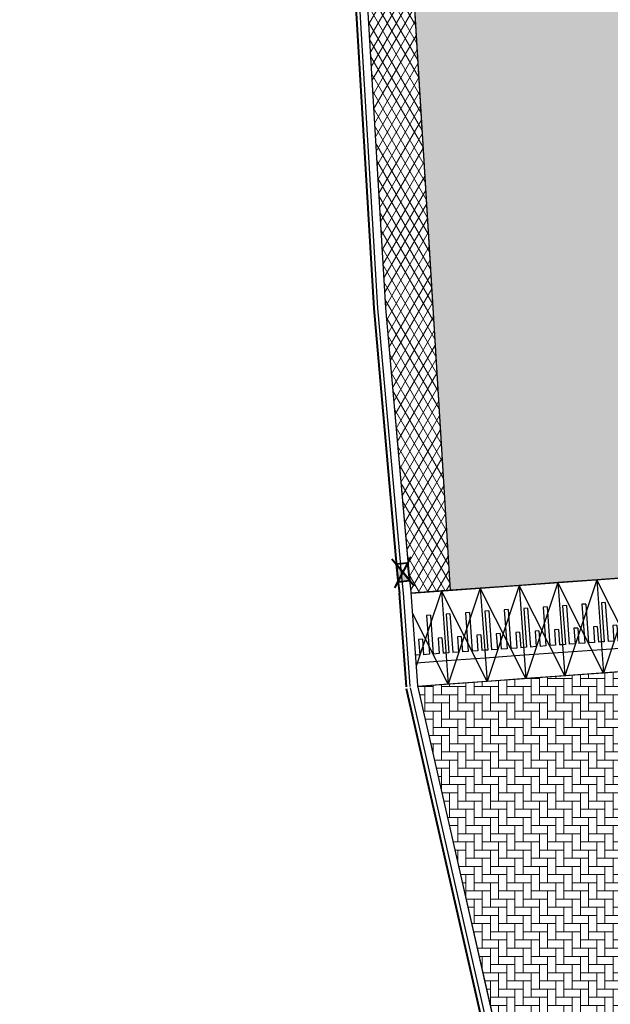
# Model space of a CAD drawing. Header units: metres. Extents: x -1 to 162893, y -2 to 502950.
# Tile 48 of 107: x 162353 to 162368, y 502828 to 502853. Entities that reach past the tile are written whole.
import ezdxf

# ---------------------------------------------------------------- set-up
doc = ezdxf.new("R2010")
doc.units = ezdxf.units.M
for name, color, linetype, lineweight in [('N-WE-VH-GESLOTENVERHARDING_ASFALT-A-200', 12, 'Continuous', 18), ('N-WE-VH-GESLOTENVERHARDING_ASFALT_ZAAGSNEDE-G', 7, 'VH-ZAAGSNEDE-SO', 25), ('V-BH-RI-GWA_KOLK-S', 30, 'Continuous', 40), ('V-BH-VH-KANTOPSLUITING_TROTTOIRBAND_180 200-G', 6, 'Continuous', 30), ('V-BH-VH-KANTOPSLUITING_VOORKANTBAND-G', 2, 'Continuous', 30), ('V-BH-VH-MATERIAALGRENS-G', 7, 'Continuous', 30), ('V-WE-VH-DREMPEL_PREFAB_ELEMENT-S', 30, 'Continuous', 30), ('V-WE-VH-KANTOPSLUITING_BETONRUG-RWS-G', 7, 'Continuous', 40)]:
    doc.layers.add(name, color=color, linetype=linetype, lineweight=lineweight)
for name, color, linetype, lineweight, true_color in [('V-WE-VH-VERHARDING_ASFALT-A', 252, 'Continuous', 13, 0x696969), ('V-WE-VH-VERHARDING_ASFALT_RIJBAAN-A', 251, 'Continuous', 13, 0x505050), ('V-WE-VH-VERHARDING_BSS_KF_ROOD_ELLEBOOGVERBAND-A', 13, 'Continuous', 13, 0xbd7e7e)]:
    doc.layers.add(name, color=color, linetype=linetype, lineweight=lineweight, true_color=true_color)
doc.layers.add('X01-XX-AL-HULPLIJN 01-G', color=1, linetype='Continuous', lineweight=18, true_color=0xff0000, plot=False)
doc.linetypes.add('VH-ZAAGSNEDE-SO', pattern='A,1e-05,-2.54,[181,NLCS.SHX,S=2.54,R=0,X=-2.54,Y=0],-5.08,[181,NLCS.SHX,S=2.54,R=180,X=2.54,Y=0],-2.54', length=10.16001)

# ---------------------------------------------------------------- blocks, each defined once
blk = doc.blocks.new('V-SVH-DREMPEL_PREFAB_2400X100026')
at = {"layer": 'V-WE-VH-DREMPEL_PREFAB_ELEMENT-S'}
for p, q in [((-8.731149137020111e-11, 0), (-0.9974251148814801, -0.07171569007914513)), ((-8.731149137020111e-11, 0), (0.1721176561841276, -2.393820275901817)), ((-0.9974251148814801, -0.07171568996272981), (-0.8253074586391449, -2.465535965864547)), ((-0.7798463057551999, -0.6576205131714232), (-0.8795888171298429, -0.6647920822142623)), ((-0.8795888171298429, -0.6647920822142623), (-0.8078731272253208, -1.662217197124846)), ((-0.7798463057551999, -0.6576205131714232), (-0.7081306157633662, -1.655045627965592)), ((-0.2811337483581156, -0.6217626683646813), (-0.3808762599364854, -0.6289342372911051)), ((-0.3808762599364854, -0.6289342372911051), (-0.3091605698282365, -1.626359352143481)), ((-0.2811337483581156, -0.6217626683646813), (-0.2094180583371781, -1.61918778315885)), ((-0.4874606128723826, -1.238146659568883), (-0.5872031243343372, -1.245318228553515)), ((-0.5872031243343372, -1.245318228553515), (-0.5585168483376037, -1.644288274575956)), ((-0.4874606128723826, -1.238146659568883), (-0.4587743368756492, -1.637116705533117)), ((0.01125194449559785, -1.202288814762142), (-0.0884905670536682, -1.209460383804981)), ((-0.0884905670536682, -1.209460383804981), (-0.05980429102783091, -1.608430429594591)), ((0.01125194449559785, -1.202288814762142), (0.03993822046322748, -1.60125886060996)), ((-0.8078731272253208, -1.662217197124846), (-0.8826800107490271, -1.667595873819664)), ((-0.5585168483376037, -1.644288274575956), (-0.7081306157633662, -1.655045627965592)), ((-0.3091605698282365, -1.626359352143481), (-0.4587743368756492, -1.637116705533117)), ((-0.05980429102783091, -1.608430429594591), (-0.2094180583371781, -1.61918778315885)), ((0.1147451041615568, -1.595880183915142), (0.03993822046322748, -1.60125886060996)), ((0.1290882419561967, -1.795365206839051), (-0.8683368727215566, -1.867080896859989)), ((0.1721176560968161, -2.393820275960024), (-0.8253074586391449, -2.465535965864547))]:
    blk.add_line(p, q, dxfattribs=at)
at = {"layer": 'V-WE-VH-DREMPEL_PREFAB_ELEMENT-S', "flags": 128}
for points in [[(-2.037268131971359e-10, 5.820766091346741e-11), (-0.8253074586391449, -2.465535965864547)], [(0.1721176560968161, -2.393820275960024), (-0.9974251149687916, -0.07171569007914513)]]:
    blk.add_lwpolyline(points, dxfattribs=at)
blk = doc.blocks.new('V-SVH-DREMPEL_PREFAB_2400X100027')
at = {"layer": 'V-WE-VH-DREMPEL_PREFAB_ELEMENT-S'}
for p, q in [((-8.731149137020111e-11, 0), (-0.9974251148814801, -0.07171569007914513)), ((-8.731149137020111e-11, 0), (0.1721176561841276, -2.393820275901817)), ((-0.9974251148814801, -0.07171568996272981), (-0.8253074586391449, -2.465535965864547)), ((-0.7798463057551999, -0.6576205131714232), (-0.8795888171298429, -0.6647920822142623)), ((-0.8795888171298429, -0.6647920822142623), (-0.8078731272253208, -1.662217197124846)), ((-0.7798463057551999, -0.6576205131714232), (-0.7081306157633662, -1.655045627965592)), ((-0.2811337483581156, -0.6217626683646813), (-0.3808762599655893, -0.6289342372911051)), ((-0.3808762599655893, -0.6289342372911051), (-0.3091605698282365, -1.626359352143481)), ((-0.2811337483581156, -0.6217626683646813), (-0.2094180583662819, -1.61918778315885)), ((-0.4874606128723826, -1.238146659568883), (-0.5872031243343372, -1.245318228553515)), ((-0.5872031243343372, -1.245318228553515), (-0.5585168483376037, -1.644288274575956)), ((-0.4874606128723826, -1.238146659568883), (-0.4587743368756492, -1.637116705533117)), ((0.01125194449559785, -1.202288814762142), (-0.08849056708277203, -1.209460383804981)), ((-0.08849056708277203, -1.209460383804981), (-0.05980429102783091, -1.608430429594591)), ((0.01125194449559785, -1.202288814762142), (0.03993822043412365, -1.60125886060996)), ((-0.8078731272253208, -1.662217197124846), (-0.8826800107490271, -1.667595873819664)), ((-0.5585168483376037, -1.644288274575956), (-0.7081306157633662, -1.655045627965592)), ((-0.3091605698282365, -1.626359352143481), (-0.4587743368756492, -1.637116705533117)), ((-0.05980429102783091, -1.608430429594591), (-0.2094180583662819, -1.61918778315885)), ((0.1147451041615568, -1.595880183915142), (0.03993822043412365, -1.60125886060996)), ((0.1290882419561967, -1.795365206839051), (-0.8683368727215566, -1.867080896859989)), ((0.1721176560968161, -2.393820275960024), (-0.8253074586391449, -2.465535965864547))]:
    blk.add_line(p, q, dxfattribs=at)
at = {"layer": 'V-WE-VH-DREMPEL_PREFAB_ELEMENT-S', "flags": 128}
for points in [[(-2.037268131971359e-10, 5.820766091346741e-11), (-0.8253074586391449, -2.465535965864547)], [(0.1721176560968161, -2.393820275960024), (-0.9974251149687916, -0.07171569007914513)]]:
    blk.add_lwpolyline(points, dxfattribs=at)
blk = doc.blocks.new('V-SVH-DREMPEL_PREFAB_2400X100028')
at = {"layer": 'V-WE-VH-DREMPEL_PREFAB_ELEMENT-S'}
for p, q in [((-1.164153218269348e-10, 0), (-0.9974251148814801, -0.07171569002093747)), ((-1.164153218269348e-10, 0), (0.1721176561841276, -2.393820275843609)), ((-0.9974251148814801, -0.07171568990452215), (-0.8253074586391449, -2.465535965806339)), ((-0.7798463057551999, -0.6576205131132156), (-0.8795888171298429, -0.6647920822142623)), ((-0.8795888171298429, -0.6647920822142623), (-0.8078731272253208, -1.662217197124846)), ((-0.7798463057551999, -0.6576205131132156), (-0.7081306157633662, -1.655045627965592)), ((-0.2811337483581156, -0.6217626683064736), (-0.3808762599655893, -0.6289342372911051)), ((-0.3808762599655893, -0.6289342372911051), (-0.3091605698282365, -1.626359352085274)), ((-0.2811337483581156, -0.6217626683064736), (-0.2094180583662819, -1.619187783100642)), ((-0.4874606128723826, -1.238146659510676), (-0.5872031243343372, -1.245318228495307)), ((-0.5872031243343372, -1.245318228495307), (-0.5585168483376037, -1.644288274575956)), ((-0.4874606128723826, -1.238146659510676), (-0.4587743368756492, -1.637116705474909)), ((0.01125194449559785, -1.202288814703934), (-0.08849056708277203, -1.209460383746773)), ((-0.08849056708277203, -1.209460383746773), (-0.05980429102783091, -1.608430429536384)), ((0.01125194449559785, -1.202288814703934), (0.03993822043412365, -1.601258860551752)), ((-0.8078731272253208, -1.662217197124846), (-0.8826800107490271, -1.667595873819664)), ((-0.5585168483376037, -1.644288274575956), (-0.7081306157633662, -1.655045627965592)), ((-0.3091605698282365, -1.626359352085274), (-0.4587743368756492, -1.637116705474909)), ((-0.05980429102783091, -1.608430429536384), (-0.2094180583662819, -1.619187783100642)), ((0.1147451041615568, -1.595880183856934), (0.03993822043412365, -1.601258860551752)), ((0.1290882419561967, -1.795365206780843), (-0.8683368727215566, -1.867080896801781)), ((0.1721176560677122, -2.393820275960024), (-0.8253074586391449, -2.465535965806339))]:
    blk.add_line(p, q, dxfattribs=at)
at = {"layer": 'V-WE-VH-DREMPEL_PREFAB_ELEMENT-S', "flags": 128}
for points in [[(-2.037268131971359e-10, 1.164153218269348e-10), (-0.8253074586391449, -2.465535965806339)], [(0.1721176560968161, -2.393820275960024), (-0.9974251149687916, -0.07171569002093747)]]:
    blk.add_lwpolyline(points, dxfattribs=at)
blk = doc.blocks.new('V-SVH-DREMPEL_PREFAB_2400X100029')
at = {"layer": 'V-WE-VH-DREMPEL_PREFAB_ELEMENT-S'}
for p, q in [((-1.164153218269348e-10, 0), (-0.9974251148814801, -0.07171569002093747)), ((-1.164153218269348e-10, 0), (0.1721176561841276, -2.393820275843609)), ((-0.9974251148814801, -0.07171568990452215), (-0.8253074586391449, -2.465535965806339)), ((-0.7798463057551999, -0.6576205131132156), (-0.8795888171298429, -0.6647920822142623)), ((-0.8795888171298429, -0.6647920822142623), (-0.8078731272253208, -1.662217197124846)), ((-0.7798463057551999, -0.6576205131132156), (-0.7081306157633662, -1.655045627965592)), ((-0.2811337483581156, -0.6217626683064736), (-0.3808762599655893, -0.6289342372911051)), ((-0.3808762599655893, -0.6289342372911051), (-0.3091605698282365, -1.626359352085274)), ((-0.2811337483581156, -0.6217626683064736), (-0.2094180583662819, -1.619187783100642)), ((-0.4874606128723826, -1.238146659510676), (-0.5872031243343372, -1.245318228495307)), ((-0.5872031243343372, -1.245318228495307), (-0.5585168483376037, -1.644288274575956)), ((-0.4874606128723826, -1.238146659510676), (-0.4587743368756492, -1.637116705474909)), ((0.01125194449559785, -1.202288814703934), (-0.08849056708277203, -1.209460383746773)), ((-0.08849056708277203, -1.209460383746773), (-0.05980429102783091, -1.608430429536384)), ((0.01125194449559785, -1.202288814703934), (0.03993822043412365, -1.601258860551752)), ((-0.8078731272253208, -1.662217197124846), (-0.8826800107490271, -1.667595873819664)), ((-0.5585168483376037, -1.644288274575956), (-0.7081306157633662, -1.655045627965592)), ((-0.3091605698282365, -1.626359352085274), (-0.4587743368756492, -1.637116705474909)), ((-0.05980429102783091, -1.608430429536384), (-0.2094180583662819, -1.619187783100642)), ((0.1147451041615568, -1.595880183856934), (0.03993822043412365, -1.601258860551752)), ((0.1290882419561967, -1.795365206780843), (-0.8683368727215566, -1.867080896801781)), ((0.1721176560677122, -2.393820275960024), (-0.8253074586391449, -2.465535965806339))]:
    blk.add_line(p, q, dxfattribs=at)
at = {"layer": 'V-WE-VH-DREMPEL_PREFAB_ELEMENT-S', "flags": 128}
for points in [[(-2.037268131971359e-10, 1.164153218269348e-10), (-0.8253074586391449, -2.465535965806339)], [(0.1721176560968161, -2.393820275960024), (-0.9974251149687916, -0.07171569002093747)]]:
    blk.add_lwpolyline(points, dxfattribs=at)
blk = doc.blocks.new('V-SVH-DREMPEL_PREFAB_2400X100030')
at = {"layer": 'V-WE-VH-DREMPEL_PREFAB_ELEMENT-S'}
for p, q in [((-1.164153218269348e-10, 0), (-0.9974251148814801, -0.07171569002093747)), ((-1.164153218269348e-10, 0), (0.1721176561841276, -2.393820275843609)), ((-0.9974251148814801, -0.07171568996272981), (-0.8253074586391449, -2.465535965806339)), ((-0.7798463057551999, -0.6576205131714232), (-0.8795888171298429, -0.6647920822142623)), ((-0.8795888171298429, -0.6647920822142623), (-0.8078731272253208, -1.662217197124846)), ((-0.7798463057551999, -0.6576205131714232), (-0.7081306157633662, -1.655045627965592)), ((-0.2811337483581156, -0.6217626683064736), (-0.3808762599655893, -0.6289342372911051)), ((-0.3808762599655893, -0.6289342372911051), (-0.3091605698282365, -1.626359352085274)), ((-0.2811337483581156, -0.6217626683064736), (-0.2094180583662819, -1.61918778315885)), ((-0.4874606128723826, -1.238146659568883), (-0.5872031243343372, -1.245318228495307)), ((-0.5872031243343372, -1.245318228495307), (-0.5585168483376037, -1.644288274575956)), ((-0.4874606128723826, -1.238146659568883), (-0.4587743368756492, -1.637116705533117)), ((0.01125194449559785, -1.202288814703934), (-0.08849056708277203, -1.209460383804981)), ((-0.08849056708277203, -1.209460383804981), (-0.05980429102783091, -1.608430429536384)), ((0.01125194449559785, -1.202288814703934), (0.03993822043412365, -1.601258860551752)), ((-0.8078731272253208, -1.662217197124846), (-0.8826800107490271, -1.667595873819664)), ((-0.5585168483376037, -1.644288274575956), (-0.7081306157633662, -1.655045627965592)), ((-0.3091605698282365, -1.626359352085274), (-0.4587743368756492, -1.637116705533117)), ((-0.05980429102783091, -1.608430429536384), (-0.2094180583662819, -1.61918778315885)), ((0.1147451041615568, -1.595880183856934), (0.03993822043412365, -1.601258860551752)), ((0.1290882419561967, -1.795365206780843), (-0.8683368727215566, -1.867080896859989)), ((0.1721176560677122, -2.393820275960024), (-0.8253074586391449, -2.465535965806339))]:
    blk.add_line(p, q, dxfattribs=at)
at = {"layer": 'V-WE-VH-DREMPEL_PREFAB_ELEMENT-S', "flags": 128}
for points in [[(-2.037268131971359e-10, 1.164153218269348e-10), (-0.8253074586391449, -2.465535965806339)], [(0.1721176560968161, -2.393820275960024), (-0.9974251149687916, -0.07171569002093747)]]:
    blk.add_lwpolyline(points, dxfattribs=at)
blk = doc.blocks.new('V-SRI-KOLK_TROTTOIR-SO98')
at = {"layer": 'V-BH-RI-GWA_KOLK-S', "linetype": 'Continuous'}
blk.add_hatch(color=256, dxfattribs=at).paths.add_polyline_path([(-0.1721049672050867, 0.2085782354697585), (-0.1263395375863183, -0.2390885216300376), (0.1721049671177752, -0.2085782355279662)])
at = {"layer": 'V-BH-RI-GWA_KOLK-S', "ltscale": 0.01999999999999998}
for p, q in [((-0.2868416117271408, 0.3476303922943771), (0.2868416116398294, -0.3476303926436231)), ((-0.210565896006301, -0.3984808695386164), (0.2105658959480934, 0.398480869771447))]:
    blk.add_line(p, q, dxfattribs=at)
at = {"layer": 'V-BH-RI-GWA_KOLK-S', "ltscale": 0.1999999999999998}
blk.add_line((0.1721049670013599, -0.2085782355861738), (-0.1721049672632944, 0.2085782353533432), dxfattribs=at)
at = {"layer": 'V-BH-RI-GWA_KOLK-S', "ltscale": 0.1999999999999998, "flags": 128}
blk.add_lwpolyline([(0.1721049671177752, -0.2085782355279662), (0.1263395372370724, 0.2390885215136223), (-0.1721049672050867, 0.2085782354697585), (-0.1263395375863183, -0.2390885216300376), (0.1721049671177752, -0.2085782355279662)], dxfattribs=at)

msp = doc.modelspace()

# ---------------------------------------------------------------- hatches: boundary and pattern name
at = {"layer": 'N-WE-VH-GESLOTENVERHARDING_ASFALT-A-200'}
h = msp.add_hatch(dxfattribs=at)
h.set_pattern_fill('AVH-ASFALT_FREESVAK-SO', color=256, scale=0.2, pattern_type=2)
h.set_pattern_definition([(0, (0, 0), (0.3125, 0.3125), [0.3125, -0.3125]), (90, (0.3125, 0), (-0.3125, 0.3125), [0.3125, -0.3125])])
edge = h.paths.add_edge_path()
edge.add_line((162352.7725622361, 502920.3975428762), (162364.813821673, 502921.13103895))
edge.add_arc((162372.0178476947, 502919.6141937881), 7.361984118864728, 168.1097570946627, 183.0069930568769)
edge.add_line((162364.6660000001, 502919.2279999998), (162368.1160000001, 502862.0629999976))
edge.add_line((162368.1160000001, 502862.0629999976), (162369.588, 502838.645))
edge.add_line((162369.588, 502838.645), (162363.8287535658, 502838.2309054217))
edge.add_line((162363.8287535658, 502838.2309054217), (162362.3894235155, 502861.6701267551))
edge.add_line((162362.3894235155, 502861.6701267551), (162360.9500934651, 502885.1093480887))
edge.add_line((162360.9500934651, 502885.1093480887), (162359.1285926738, 502914.7721486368))
edge.add_arc((162353.1354909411, 502914.4041308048), 6.004390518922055, 3.513944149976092, 93.46529189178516)
h = msp.add_hatch(dxfattribs=at)
h.set_pattern_fill('AVH-ASFALT-SO', color=256, scale=0.2, pattern_type=2)
h.set_pattern_definition([(59.99999999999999, (0, 0), (-0.1732050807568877, 0.1), []), (120, (0, 0), (-0.1732050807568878, -0.09999999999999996), [])])
edge = h.paths.add_edge_path()
edge.add_arc((162356.7998359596, 502917.4539872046), 0.5000000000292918, 22.48393860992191, 35.4409172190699)
edge.add_line((162357.2071929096, 502917.7439187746), (162356.7690000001, 502918.344))
edge.add_line((162356.7690000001, 502918.344), (162356.333, 502918.831))
edge.add_line((162356.333, 502918.831), (162355.84, 502919.261))
edge.add_line((162355.84, 502919.261), (162355.5063459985, 502919.4915200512))
edge.add_line((162355.5063459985, 502919.4915200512), (162355.087, 502919.749))
edge.add_line((162355.087, 502919.749), (162354.4920000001, 502920.02))
edge.add_line((162354.4920000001, 502920.02), (162353.868, 502920.216))
edge.add_line((162353.868, 502920.216), (162353.225, 502920.3349999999))
edge.add_line((162353.225, 502920.3349999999), (162352.7735065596, 502920.38207543))
edge.add_line((162352.7735065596, 502920.38207543), (162352.77282966, 502920.3931626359))
edge.add_arc((162353.1398732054, 502914.4043999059), 5.999999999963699, 3.927591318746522, 93.50719746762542, ccw=False)
edge.add_line((162359.125781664, 502914.8153742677), (162360.9500934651, 502885.1093480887))
edge.add_line((162360.9500934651, 502885.1093480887), (162362.3894235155, 502861.6701267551))
edge.add_line((162362.3894235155, 502861.6701267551), (162363.8253998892, 502838.2855194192))
edge.add_line((162363.8253998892, 502838.2855194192), (162363.8287535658, 502838.2309054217))
edge.add_line((162363.8287535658, 502838.2309054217), (162362.8224999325, 502838.1585549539))
edge.add_line((162362.8224999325, 502838.1585549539), (162362.7862460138, 502838.4840520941))
edge.add_line((162362.7862460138, 502838.4840520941), (162362.7876825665, 502838.4841989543))
edge.add_line((162362.7876825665, 502838.4841989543), (162362.7580411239, 502838.7741446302))
edge.add_line((162362.7580411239, 502838.7741446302), (162362.163, 502845.491))
edge.add_line((162362.163, 502845.491), (162360.0748452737, 502880.4721604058))
edge.add_line((162360.0748452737, 502880.4721604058), (162360.0769977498, 502880.4722992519))
edge.add_line((162360.0769977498, 502880.4722992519), (162360.0480305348, 502880.9213659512))
edge.add_line((162360.0480305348, 502880.9213659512), (162359.992, 502881.86))
edge.add_line((162359.992, 502881.86), (162359.802, 502884.803))
edge.add_line((162359.802, 502884.803), (162359.4639654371, 502890.2926022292))
edge.add_line((162359.4639654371, 502890.2926022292), (162359.4635239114, 502890.2925750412))
edge.add_line((162359.4635239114, 502890.2925750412), (162359.173, 502895.6040000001))
edge.add_line((162359.173, 502895.6040000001), (162358.8750000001, 502900.171))
edge.add_line((162358.8750000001, 502900.171), (162357.924, 502914.721))
edge.add_line((162357.924, 502914.721), (162357.916, 502914.837))
edge.add_line((162357.916, 502914.837), (162357.915, 502914.942))
edge.add_line((162357.915, 502914.942), (162357.909, 502915.403))
edge.add_line((162357.909, 502915.403), (162357.822, 502916.0550000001))
edge.add_line((162357.822, 502916.0550000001), (162357.658, 502916.688))
edge.add_line((162357.658, 502916.688), (162357.2618293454, 502917.6451994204))
at = {"layer": 'V-WE-VH-VERHARDING_BSS_KF_ROOD_ELLEBOOGVERBAND-A'}
h = msp.add_hatch(dxfattribs=at)
h.set_pattern_fill('AVH-BSS_KEIFORMAAT_ELLEBOOG', color=256, scale=2, pattern_type=2)
h.set_pattern_definition([(0, (0, 0), (0.21, 0.21), [0.63, -0.21]), (270, (0, 0.42), (0.21, 0.21), [0.63, -0.21])])
edge = h.paths.add_edge_path()
edge.add_line((162379.5712981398, 502824.4562506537), (162379.189, 502830.01))
edge.add_line((162379.189, 502830.01), (162376.4898357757, 502829.8844551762))
edge.add_arc((162376.2330548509, 502835.4051438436), 5.526657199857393, 246.4965470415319, 272.66304951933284, ccw=False)
edge.add_arc((162376.3374048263, 502836.5009567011), 6.582028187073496, 182.1748013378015, 249.4690500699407, ccw=False)
edge.add_line((162369.7601176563, 502836.2511797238), (162362.9943408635, 502835.7647147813))
edge.add_line((162362.9943408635, 502835.7647147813), (162367.6757398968, 502815.0920785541))
edge.add_line((162367.6757398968, 502815.0920785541), (162374.6179999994, 502816.6939999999))
edge.add_line((162374.6179999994, 502816.6939999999), (162374.2420000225, 502818.1409999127))
edge.add_arc((162379.9259464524, 502819.617961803), 5.872704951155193, 144.3471665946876, 194.5660562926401, ccw=False)
edge.add_arc((162378.0166622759, 502820.5715573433), 3.780606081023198, 97.93119239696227, 139.2176805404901, ccw=False)
edge.add_line((162377.495, 502824.316), (162379.5712981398, 502824.4562506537))

# ---------------------------------------------------------------- linework, layer by layer
at = {"layer": 'N-WE-VH-GESLOTENVERHARDING_ASFALT_ZAAGSNEDE-G', "ltscale": 0.2}
msp.add_line((162360.9500934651, 502885.1093480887), (162363.8287535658, 502838.2309054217), dxfattribs=at)
at = {"layer": 'V-BH-VH-KANTOPSLUITING_TROTTOIRBAND_180 200-G', "flags": 128}
for points in [[(162359.6024155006, 502884.7901148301), (162359.7923842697, 502881.8475985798), (162361.9635266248, 502845.4762138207), (162362.5749793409, 502838.5741035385), (162362.6212291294, 502838.1588608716)], [(162362.6205091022, 502838.1667388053), (162362.7925091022, 502835.7607388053)], [(162362.7969870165, 502835.7306160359), (162366.0399870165, 502821.4816160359), (162366.0398333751, 502821.4822965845), (162367.4978333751, 502814.9712965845)]]:
    msp.add_lwpolyline(points, dxfattribs=at)
at = {"layer": 'V-BH-VH-KANTOPSLUITING_VOORKANTBAND-G', "flags": 128}
for points in [[(162359.802, 502884.803), (162359.992, 502881.86), (162362.163, 502845.491), (162362.774, 502838.594), (162362.82, 502838.181)], [(162362.82, 502838.181), (162362.992, 502835.775)], [(162362.992, 502835.775), (162366.235, 502821.526), (162367.693, 502815.015)]]:
    msp.add_lwpolyline(points, dxfattribs=at)
at = {"layer": 'V-BH-VH-MATERIAALGRENS-G'}
for p, q in [((162362.821609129, 502838.1584909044), (162369.588, 502838.645)), ((162369.7601176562, 502836.2511797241), (162362.9943408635, 502835.7647147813))]:
    msp.add_line(p, q, dxfattribs=at)
at = {"layer": 'V-WE-VH-DREMPEL_PREFAB_ELEMENT-S'}
for p, q in [((162363.6034493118, 502838.2147058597), (162362.8224999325, 502838.1585549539)), ((162363.6034493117, 502838.2147058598), (162362.9558866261, 502836.2801673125)), ((162363.6034493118, 502838.2147058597), (162363.7755669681, 502835.8208855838)), ((162363.775566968, 502835.8208855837), (162362.8585619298, 502837.6415813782)), ((162363.3223155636, 502837.5929431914), (162363.222573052, 502837.5857716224)), ((162363.222573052, 502837.5857716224), (162363.2942887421, 502836.5883465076)), ((162363.3223155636, 502837.5929431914), (162363.3940312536, 502836.5955180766)), ((162363.115988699, 502836.9765592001), (162363.0162461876, 502836.9693876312)), ((162363.0162461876, 502836.9693876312), (162363.0449324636, 502836.5704175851)), ((162363.115988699, 502836.9765592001), (162363.1446749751, 502836.5775891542)), ((162363.6147012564, 502837.012417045), (162363.5149587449, 502837.0052454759)), ((162363.5149587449, 502837.0052454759), (162363.5436450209, 502836.6062754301)), ((162363.6147012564, 502837.012417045), (162363.6433875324, 502836.6134469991)), ((162363.0449324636, 502836.5704175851), (162362.9356986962, 502836.562563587)), ((162363.2942887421, 502836.5883465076), (162363.1446749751, 502836.5775891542)), ((162363.5436450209, 502836.6062754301), (162363.3940312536, 502836.5955180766)), ((162363.7181944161, 502836.6188256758), (162363.6433875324, 502836.6134469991)), ((162363.7325375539, 502836.4193406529), (162362.9499598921, 502836.3630726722)), ((162363.775566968, 502835.8208855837), (162362.9927434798, 502835.7645999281))]:
    msp.add_line(p, q, dxfattribs=at)
at = {"layer": 'V-WE-VH-KANTOPSLUITING_BETONRUG-RWS-G', "flags": 128}
for points in [[(162359.5026232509, 502884.7836722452), (162359.6925764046, 502881.8413978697), (162361.8637899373, 502845.468820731), (162362.4754690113, 502838.5641553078), (162362.5218436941, 502838.1477913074)], [(162362.5207636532, 502838.159608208), (162362.6927636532, 502835.753608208)], [(162362.6994805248, 502835.7084240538), (162365.9424805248, 502821.4594240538), (162365.9422500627, 502821.4604448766), (162367.4002500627, 502814.9494448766)]]:
    msp.add_lwpolyline(points, dxfattribs=at)
at = {"layer": 'V-WE-VH-VERHARDING_ASFALT-A', "flags": 128}
msp.add_lwpolyline([(162352.7725622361, 502920.3975428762), (162364.813821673, 502921.13103895, 0.06509315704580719), (162364.6660000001, 502919.2279999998), (162368.1160000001, 502862.0629999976), (162369.588, 502838.645), (162363.8287535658, 502838.2309054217), (162362.3894235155, 502861.6701267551), (162360.9500934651, 502885.1093480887), (162359.1285926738, 502914.7721486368, 0.4139648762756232)], format="xyb", close=True, dxfattribs=at)
at = {"layer": 'V-WE-VH-VERHARDING_ASFALT_RIJBAAN-A', "flags": 128}
msp.add_lwpolyline([(162360.9500934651, 502885.1093480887), (162362.3894235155, 502861.6701267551), (162363.8253998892, 502838.2855194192), (162363.8287535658, 502838.2309054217), (162362.8224999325, 502838.1585549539), (162362.7862460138, 502838.4840520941), (162362.7876825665, 502838.4841989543), (162362.7580411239, 502838.7741446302), (162362.163, 502845.491), (162360.0748452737, 502880.4721604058), (162360.0769977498, 502880.4722992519), (162360.0480305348, 502880.9213659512), (162359.992, 502881.86), (162359.802, 502884.803), (162359.4639654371, 502890.2926022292)], dxfattribs=at)
at = {"layer": 'X01-XX-AL-HULPLIJN 01-G', "flags": 128}
msp.add_lwpolyline([(162379.5712981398, 502824.4562506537), (162379.189, 502830.01), (162376.4898357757, 502829.8844551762, -0.1146716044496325), (162374.029, 502830.337, -0.3023665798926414), (162369.7601176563, 502836.2511797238), (162362.9943408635, 502835.7647147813), (162367.6757398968, 502815.0920785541), (162374.6179999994, 502816.6939999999), (162374.2420000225, 502818.1409999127, -0.2226969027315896), (162375.1539999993, 502823.040999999, -0.1821206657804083), (162377.495, 502824.316)], format="xyb", close=True, dxfattribs=at)

# ---------------------------------------------------------------- block references
at = {"color": 7, "linetype": 'Continuous', "lineweight": 0}
for name, p in [('V-SRI-KOLK_TROTTOIR-SO98', (162362.6155775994, 502838.6927771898)), ('V-SVH-DREMPEL_PREFAB_2400X100027', (162367.5931497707, 502838.5015686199)), ('V-SVH-DREMPEL_PREFAB_2400X100026', (162368.5905748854, 502838.57328431)), ('V-SVH-DREMPEL_PREFAB_2400X100030', (162364.6008744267, 502838.2864215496)), ('V-SVH-DREMPEL_PREFAB_2400X100029', (162365.5982995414, 502838.3581372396)), ('V-SVH-DREMPEL_PREFAB_2400X100028', (162366.5957246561, 502838.4298529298))]:
    msp.add_blockref(name, p, dxfattribs=at)

doc.saveas('drawing.dxf')
